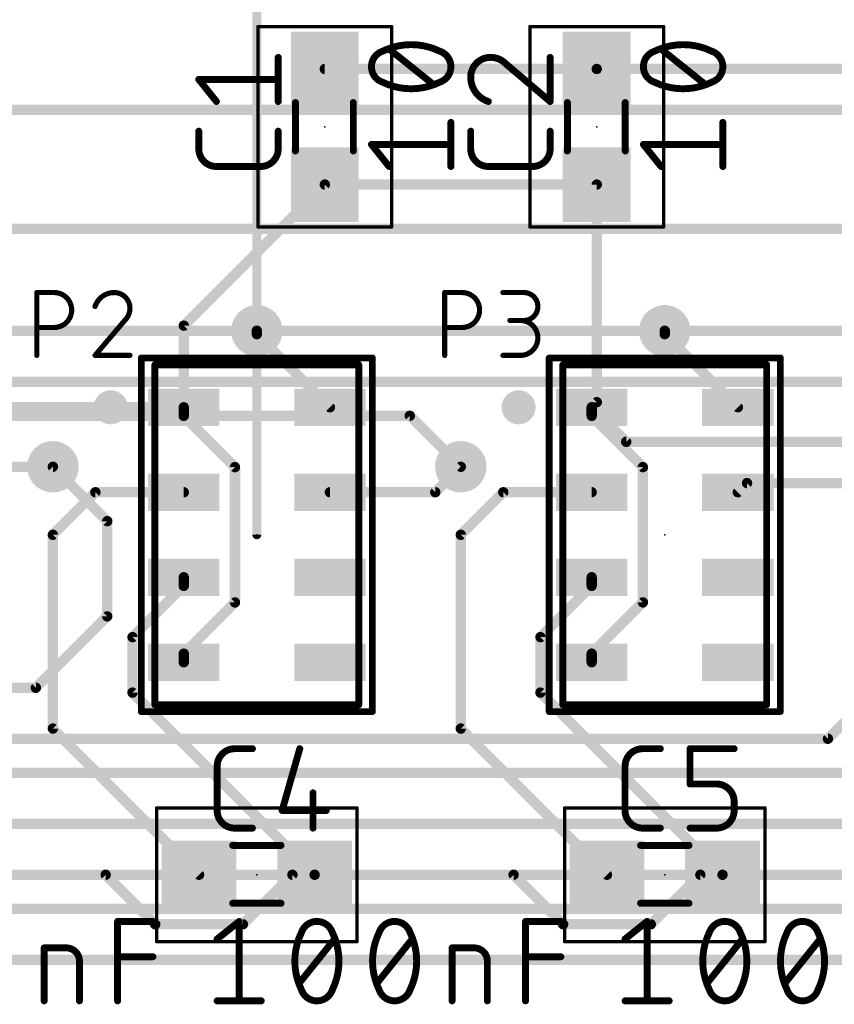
# Model space of a CAD drawing. Extents: x -6 to 135, y -6 to 36.
# Tile 7 of 23: x 34 to 45, y 9 to 24. Entities that reach past the tile are written whole.
import ezdxf

# ---------------------------------------------------------------- set-up
doc = ezdxf.new("R2010")
doc.units = 0
for name, color, linetype in [('1', 12, 'CONTINUOUS'), ('16', 132, 'CONTINUOUS'), ('18', 110, 'CONTINUOUS'), ('21', 253, 'CONTINUOUS'), ('23', 53, 'CONTINUOUS'), ('25', 253, 'CONTINUOUS'), ('27', 253, 'CONTINUOUS'), ('39', 12, 'CONTINUOUS'), ('47', 253, 'CONTINUOUS'), ('51', 253, 'CONTINUOUS')]:
    doc.layers.add(name, color=color, linetype=linetype)

# ---------------------------------------------------------------- blocks, each defined once
blk = doc.blocks.new('RECT')
blk.add_solid([(-0.5, -0.5), (0.5, -0.5), (-0.5, 0.5), (0.5, 0.5)])
blk = doc.blocks.new('ROUNDV')
at = {"const_width": 0.5}
blk.add_lwpolyline([(0, -0.25, 1), (0, 0.25, 1), (0, -0.25)], format="xyb", dxfattribs=at)

msp = doc.modelspace()

# ---------------------------------------------------------------- linework, layer by layer
at = {"layer": '1', "const_width": 0.1524}
for points in [[(38, 22.85), (42, 22.85)], [(62, 22.85), (42, 22.85)], [(38, 21.15), (35.925, 19.075)], [(38, 21.15), (42, 21.15)], [(42, 21.15), (42, 17.95)], [(35.925, 19.075), (35.925, 17.875)], [(37, 18.95), (37, 19)], [(38.075, 17.875), (37, 18.95)], [(43, 18.95), (43, 19)], [(44.075, 17.875), (43, 18.95)], [(42, 17.95), (41.925, 17.875)], [(35.925, 17.875), (33.1983, 17.875)], [(35.925, 17.875), (35.925, 17.7483)], [(35.925, 17.7483), (36.6786, 16.9947)], [(41.925, 17.875), (41.925, 17.7483)], [(41.925, 17.875), (42.433, 17.367)], [(41.925, 17.7483), (42.6786, 16.9947)], [(47.417, 17.367), (42.433, 17.367)], [(34, 17), (32.45, 17)], [(36.6786, 16.9947), (36.6786, 15.0053)], [(39.625, 16.625), (40, 17)], [(42.6786, 16.9947), (42.6786, 15.0053)], [(44.075, 16.625), (44.2102, 16.7602)], [(44.2102, 16.7602), (45.9021, 16.7602)], [(34, 16), (34.625, 16.625)], [(34.625, 16.625), (35.925, 16.625)], [(38.075, 16.625), (39.625, 16.625)], [(40, 16), (40.625, 16.625)], [(40.625, 16.625), (41.925, 16.625)], [(34, 13.15), (34, 16)], [(40, 13.15), (40, 16)], [(35.925, 15.2483), (35.925, 15.375)], [(41.925, 15.2483), (41.925, 15.375)], [(35.1714, 14.4947), (35.925, 15.2483)], [(41.1714, 14.4947), (41.925, 15.2483)], [(36.6786, 15.0053), (35.925, 14.2517)], [(42.6786, 15.0053), (41.925, 14.2517)], [(35.1714, 13.6786), (35.1714, 14.4947)], [(41.1714, 13.6786), (41.1714, 14.4947)], [(35.925, 14.2517), (35.925, 14.125)], [(41.925, 14.2517), (41.925, 14.125)], [(37.85, 11), (35.1714, 13.6786)], [(43.85, 11), (41.1714, 13.6786)], [(36.15, 11), (34, 13.15)], [(42.15, 11), (40, 13.15)], [(31.85, 11), (34.7767, 11)], [(34.7767, 11), (35.5053, 10.2714)], [(36.7947, 10.2714), (37.5233, 11)], [(37.5233, 11), (37.85, 11)], [(40.7767, 11), (37.85, 11)], [(41.5053, 10.2714), (40.7767, 11)], [(43.5233, 11), (42.7947, 10.2714)], [(43.85, 11), (43.5233, 11)], [(43.85, 11), (46.7767, 11)], [(35.5053, 10.2714), (36.7947, 10.2714)], [(42.7947, 10.2714), (41.5053, 10.2714)]]:
    msp.add_lwpolyline(points, dxfattribs=at)
at = {"layer": '1', "const_width": 0.0762}
for points in [[(38, 22.8881, 1), (38, 22.8119)], [(42, 22.8881, 1), (42, 22.8119)], [(42, 22.8119, 1), (42, 22.8881)], [(38, 21.1881, 1), (38, 21.1119)], [(38.0269, 21.1231, 1), (37.9731, 21.1769)], [(42.0381, 21.15, 1), (41.9619, 21.15)], [(42, 21.1119, 1), (42, 21.1881)], [(35.9631, 19.075, 1), (35.8869, 19.075)], [(35.8981, 19.1019, 1), (35.9519, 19.0481)], [(37.0381, 19, 1), (36.9619, 19)], [(36.9619, 18.95, 1), (37.0381, 18.95)], [(37.0269, 18.9769, 1), (36.9731, 18.9231)], [(43.0381, 19, 1), (42.9619, 19)], [(42.9619, 18.95, 1), (43.0381, 18.95)], [(43.0269, 18.9769, 1), (42.9731, 18.9231)], [(41.9619, 17.95, 1), (42.0381, 17.95)], [(42.0269, 17.9231, 1), (41.9731, 17.9769)], [(35.9631, 17.875, 1), (35.8869, 17.875)], [(35.8869, 17.875, 1), (35.9631, 17.875)], [(35.9519, 17.7752, 1), (35.8981, 17.7213)], [(35.925, 17.8369, 1), (35.925, 17.9131)], [(38.0481, 17.8481, 1), (38.1019, 17.9019)], [(41.9631, 17.875, 1), (41.8869, 17.875)], [(41.9519, 17.7752, 1), (41.8981, 17.7213)], [(41.9519, 17.9019, 1), (41.8981, 17.8481)], [(41.8981, 17.9019, 1), (41.9519, 17.8481)], [(44.0481, 17.8481, 1), (44.1019, 17.9019)], [(35.8869, 17.7483, 1), (35.9631, 17.7483)], [(41.8869, 17.7483, 1), (41.9631, 17.7483)], [(42.433, 17.4051, 1), (42.433, 17.3289)], [(42.4061, 17.3401, 1), (42.4599, 17.3939)], [(34, 16.9619, 1), (34, 17.0381)], [(36.7167, 16.9947, 1), (36.6405, 16.9947)], [(36.6517, 16.9677, 1), (36.7055, 17.0216)], [(40.0269, 16.9731, 1), (39.9731, 17.0269)], [(42.7167, 16.9947, 1), (42.6405, 16.9947)], [(42.6517, 16.9677, 1), (42.7055, 17.0216)], [(44.2102, 16.7983, 1), (44.2102, 16.7221)], [(44.2371, 16.7333, 1), (44.1833, 16.7871)], [(34.625, 16.6631, 1), (34.625, 16.5869)], [(34.6519, 16.5981, 1), (34.5981, 16.6519)], [(35.925, 16.5869, 1), (35.925, 16.6631)], [(38.075, 16.6631, 1), (38.075, 16.5869)], [(39.5981, 16.6519, 1), (39.6519, 16.5981)], [(39.625, 16.5869, 1), (39.625, 16.6631)], [(40.625, 16.6631, 1), (40.625, 16.5869)], [(40.6519, 16.5981, 1), (40.5981, 16.6519)], [(41.925, 16.5869, 1), (41.925, 16.6631)], [(44.0481, 16.6519, 1), (44.1019, 16.5981)], [(34.0381, 16, 1), (33.9619, 16)], [(40.0381, 16, 1), (39.9619, 16)], [(33.9731, 16.0269, 1), (34.0269, 15.9731)], [(39.9731, 16.0269, 1), (40.0269, 15.9731)], [(35.9631, 15.375, 1), (35.8869, 15.375)], [(41.9631, 15.375, 1), (41.8869, 15.375)], [(35.8869, 15.2483, 1), (35.9631, 15.2483)], [(35.9519, 15.2213, 1), (35.8981, 15.2752)], [(41.8869, 15.2483, 1), (41.9631, 15.2483)], [(41.9519, 15.2213, 1), (41.8981, 15.2752)], [(36.7055, 14.9784, 1), (36.6517, 15.0323)], [(42.7055, 14.9784, 1), (42.6517, 15.0323)], [(36.6405, 15.0053, 1), (36.7167, 15.0053)], [(42.6405, 15.0053, 1), (42.7167, 15.0053)], [(35.2095, 14.4947, 1), (35.1333, 14.4947)], [(35.1445, 14.5216, 1), (35.1983, 14.4677)], [(41.2095, 14.4947, 1), (41.1333, 14.4947)], [(41.1445, 14.5216, 1), (41.1983, 14.4677)], [(35.9631, 14.2517, 1), (35.8869, 14.2517)], [(35.8981, 14.2787, 1), (35.9519, 14.2248)], [(41.9631, 14.2517, 1), (41.8869, 14.2517)], [(41.8981, 14.2787, 1), (41.9519, 14.2248)], [(35.8869, 14.125, 1), (35.9631, 14.125)], [(41.8869, 14.125, 1), (41.9631, 14.125)], [(35.1333, 13.6786, 1), (35.2095, 13.6786)], [(35.1983, 13.7055, 1), (35.1445, 13.6517)], [(41.1333, 13.6786, 1), (41.2095, 13.6786)], [(41.1983, 13.7055, 1), (41.1445, 13.6517)], [(33.9619, 13.15, 1), (34.0381, 13.15)], [(34.0269, 13.1769, 1), (33.9731, 13.1231)], [(39.9619, 13.15, 1), (40.0381, 13.15)], [(40.0269, 13.1769, 1), (39.9731, 13.1231)], [(34.8037, 11.0269, 1), (34.7498, 10.9731)], [(34.7767, 10.9619, 1), (34.7767, 11.0381)], [(36.1231, 10.9731, 1), (36.1769, 11.0269)], [(37.5233, 11.0381, 1), (37.5233, 10.9619)], [(37.5502, 10.9731, 1), (37.4963, 11.0269)], [(37.85, 11.0381, 1), (37.85, 10.9619)], [(37.8231, 10.9731, 1), (37.8769, 11.0269)], [(37.85, 10.9619, 1), (37.85, 11.0381)], [(40.8037, 11.0269, 1), (40.7498, 10.9731)], [(40.7767, 10.9619, 1), (40.7767, 11.0381)], [(42.1231, 10.9731, 1), (42.1769, 11.0269)], [(43.5233, 11.0381, 1), (43.5233, 10.9619)], [(43.5502, 10.9731, 1), (43.4963, 11.0269)], [(43.85, 11.0381, 1), (43.85, 10.9619)], [(43.8231, 10.9731, 1), (43.8769, 11.0269)], [(43.85, 10.9619, 1), (43.85, 11.0381)], [(35.5053, 10.3095, 1), (35.5053, 10.2333)], [(35.4784, 10.2445, 1), (35.5323, 10.2983)], [(36.7677, 10.2983, 1), (36.8216, 10.2445)], [(36.7947, 10.2333, 1), (36.7947, 10.3095)], [(41.5053, 10.3095, 1), (41.5053, 10.2333)], [(41.4784, 10.2445, 1), (41.5323, 10.2983)], [(42.7677, 10.2983, 1), (42.8216, 10.2445)], [(42.7947, 10.2333, 1), (42.7947, 10.3095)]]:
    msp.add_lwpolyline(points, format="xyb", dxfattribs=at)
at = {"layer": '16', "const_width": 0.1524}
for points in [[(121, 22.25), (15.5, 22.25)], [(121.6702, 20.5), (18.9746, 20.5)], [(31, 19), (37, 19)], [(37, 19), (43, 19)], [(43, 19), (49, 19)], [(27.702, 18.25), (116.5, 18.25)], [(29.5, 17.75), (39.25, 17.75)], [(39.25, 17.75), (40, 17)], [(34, 17), (34.8, 16.2)], [(34.8, 16.2), (34.8, 14.8)], [(34.8, 14.8), (33.75, 13.75)], [(46.4, 14), (45.4, 13)], [(33.75, 13.75), (27.25, 13.75)], [(45.4, 13), (22.75, 13)], [(23.25, 12.5), (51.7, 12.5)], [(58.15, 11.75), (27.25, 11.75)], [(63, 11), (23.25, 11)], [(68.5, 10.5), (19, 10.5)], [(70.55, 9.75), (22.25, 9.75)]]:
    msp.add_lwpolyline(points, dxfattribs=at)
at = {"layer": '16', "const_width": 0.0762}
for points in [[(37, 19.0381, 1), (37, 18.9619)], [(37, 18.9619, 1), (37, 19.0381)], [(43, 19.0381, 1), (43, 18.9619)], [(43, 18.9619, 1), (43, 19.0381)], [(39.2769, 17.7769, 1), (39.2231, 17.7231)], [(39.25, 17.7119, 1), (39.25, 17.7881)], [(34.0269, 17.0269, 1), (33.9731, 16.9731)], [(39.9731, 16.9731, 1), (40.0269, 17.0269)], [(34.8381, 16.2, 1), (34.7619, 16.2)], [(34.7731, 16.1731, 1), (34.8269, 16.2269)], [(34.7619, 14.8, 1), (34.8381, 14.8)], [(34.8269, 14.7731, 1), (34.7731, 14.8269)], [(33.7231, 13.7769, 1), (33.7769, 13.7231)], [(33.75, 13.7119, 1), (33.75, 13.7881)], [(45.3731, 13.0269, 1), (45.4269, 12.9731)], [(45.4, 12.9619, 1), (45.4, 13.0381)]]:
    msp.add_lwpolyline(points, format="xyb", dxfattribs=at)
at = {"layer": '21', "const_width": 0.25}
for points in [[(34.85, 17.75, 1), (34.85, 18, 1), (34.85, 17.75)], [(40.85, 17.75, 1), (40.85, 18, 1), (40.85, 17.75)]]:
    msp.add_lwpolyline(points, format="xyb", dxfattribs=at)
at = {"layer": '23'}
for p in [(38, 22), (42, 22), (37, 16), (43, 16), (37, 11), (43, 11)]:
    msp.add_point(p, dxfattribs=at)
at = {"layer": '25'}
for points, const_width in [([(37.3142, 22.3716), (37.3142, 23.0207)], 0.1016), ([(41.3142, 22.3716), (41.3142, 23.0207)], 0.1016), ([(40.6651, 22.9234), (41.3142, 22.3716)], 0.1016), ([(36.4054, 22.3716), (36.1458, 22.6962)], 0.1016), ([(36.1458, 22.6962), (37.3142, 22.6962)], 0.1016), ([(36.1458, 21.6754), (36.1458, 21.9351)], 0.1016), ([(37.3142, 21.9351), (37.3142, 21.6754)], 0.1016), ([(40.1458, 21.6754), (40.1458, 21.9351)], 0.1016), ([(41.3142, 21.9351), (41.3142, 21.6754)], 0.1016), ([(37.0546, 21.4158), (36.4054, 21.4158)], 0.1016), ([(41.0546, 21.4158), (40.4054, 21.4158)], 0.1016), ([(33.7631, 18.6381), (33.7631, 19.5619)], 0.0762), ([(33.7631, 19.5619), (34.0197, 19.5619)], 0.0762), ([(39.7631, 18.6381), (39.7631, 19.5619)], 0.0762), ([(39.7631, 19.5619), (40.0197, 19.5619)], 0.0762), ([(40.6201, 19.5619), (40.928, 19.5619)], 0.0762), ([(35.0563, 19.1513), (34.6201, 18.6381)], 0.0762), ([(40.928, 19.1513), (40.7227, 19.1513)], 0.0762), ([(34.0197, 19.0487), (33.7631, 19.0487)], 0.0762), ([(40.0197, 19.0487), (39.7631, 19.0487)], 0.0762), ([(34.6201, 18.6381), (35.1333, 18.6381)], 0.0762), ([(40.6201, 18.6381), (40.8767, 18.6381)], 0.0762), ([(36.6754, 12.8542), (36.9351, 12.8542)], 0.1016), ([(37.6313, 12.8542), (37.3716, 11.9454)], 0.1016), ([(42.6754, 12.8542), (42.9351, 12.8542)], 0.1016), ([(43.3716, 12.3349), (43.3716, 12.8542)], 0.1016), ([(43.3716, 12.8542), (44.0207, 12.8542)], 0.1016), ([(36.4158, 11.9454), (36.4158, 12.5946)], 0.1016), ([(42.4158, 11.9454), (42.4158, 12.5946)], 0.1016), ([(43.7611, 12.3349), (43.3716, 12.3349)], 0.1016), ([(37.826, 12.2051), (37.826, 11.6858)], 0.1016), ([(44.0207, 11.9454), (44.0207, 12.0753)], 0.1016), ([(37.3716, 11.9454), (38.0207, 11.9454)], 0.1016), ([(36.9351, 11.6858), (36.6754, 11.6858)], 0.1016), ([(42.9351, 11.6858), (42.6754, 11.6858)], 0.1016), ([(43.3716, 11.6858), (43.7611, 11.6858)], 0.1016)]:
    msp.add_lwpolyline(points, dxfattribs=dict(at, const_width=const_width))
for points, const_width in [([(37.3396, 23.0207, 1), (37.2888, 23.0207)], 0.0508), ([(40.4379, 23.0207, 0.4142), (40.1458, 22.7286)], 0.1016), ([(40.6651, 22.9234, 0.2053), (40.4379, 23.0207)], 0.1016), ([(40.4379, 23.0461, 1), (40.4379, 22.9953)], 0.0508), ([(40.4379, 22.9953, 1), (40.4379, 23.0461)], 0.0508), ([(41.3396, 23.0207, 1), (41.2888, 23.0207)], 0.0508), ([(40.6815, 22.9427, 1), (40.6486, 22.904)], 0.0508), ([(40.6467, 22.9058, 1), (40.6835, 22.9409)], 0.0508), ([(36.1458, 22.7216, 1), (36.1458, 22.6708)], 0.0508), ([(36.1656, 22.712, 1), (36.126, 22.6803)], 0.0508), ([(37.3142, 22.6708, 1), (37.3142, 22.7216)], 0.0508), ([(40.1458, 22.7286, 0.3252), (40.4054, 22.3716)], 0.1016), ([(40.1712, 22.7286, 1), (40.1204, 22.7286)], 0.0508), ([(40.1204, 22.7286, 1), (40.1712, 22.7286)], 0.0508), ([(36.3856, 22.3558, 1), (36.4253, 22.3875)], 0.0508), ([(37.2888, 22.3716, 1), (37.3396, 22.3716)], 0.0508), ([(40.3976, 22.3475, 1), (40.4133, 22.3958)], 0.0508), ([(41.2888, 22.3716, 1), (41.3396, 22.3716)], 0.0508), ([(41.2977, 22.3523, 1), (41.3307, 22.391)], 0.0508), ([(36.1712, 21.9351, 1), (36.1204, 21.9351)], 0.0508), ([(37.3396, 21.9351, 1), (37.2888, 21.9351)], 0.0508), ([(40.1712, 21.9351, 1), (40.1204, 21.9351)], 0.0508), ([(41.3396, 21.9351, 1), (41.2888, 21.9351)], 0.0508), ([(36.1458, 21.6754, 0.4142), (36.4054, 21.4158)], 0.1016), ([(36.1712, 21.6754, 1), (36.1204, 21.6754)], 0.0508), ([(37.0546, 21.4158, 0.4142), (37.3142, 21.6754)], 0.1016), ([(37.3396, 21.6754, 1), (37.2888, 21.6754)], 0.0508), ([(40.1458, 21.6754, 0.4142), (40.4054, 21.4158)], 0.1016), ([(40.1712, 21.6754, 1), (40.1204, 21.6754)], 0.0508), ([(41.0546, 21.4158, 0.4142), (41.3142, 21.6754)], 0.1016), ([(41.3396, 21.6754, 1), (41.2888, 21.6754)], 0.0508), ([(36.1204, 21.6754, 1), (36.1712, 21.6754)], 0.0508), ([(37.2888, 21.6754, 1), (37.3396, 21.6754)], 0.0508), ([(40.1204, 21.6754, 1), (40.1712, 21.6754)], 0.0508), ([(41.2888, 21.6754, 1), (41.3396, 21.6754)], 0.0508), ([(36.4054, 21.4412, 1), (36.4054, 21.3904)], 0.0508), ([(36.4054, 21.3904, 1), (36.4054, 21.4412)], 0.0508), ([(37.0546, 21.4412, 1), (37.0546, 21.3904)], 0.0508), ([(37.0546, 21.3904, 1), (37.0546, 21.4412)], 0.0508), ([(40.4054, 21.4412, 1), (40.4054, 21.3904)], 0.0508), ([(40.4054, 21.3904, 1), (40.4054, 21.4412)], 0.0508), ([(41.0546, 21.4412, 1), (41.0546, 21.3904)], 0.0508), ([(41.0546, 21.3904, 1), (41.0546, 21.4412)], 0.0508), ([(33.7631, 19.581, 1), (33.7631, 19.5429)], 0.0381), ([(33.7822, 19.5619, 1), (33.7441, 19.5619)], 0.0381), ([(34.0197, 19.0487, 1), (34.0197, 19.5619)], 0.0762), ([(34.0197, 19.581, 1), (34.0197, 19.5429)], 0.0381), ([(34.0197, 19.5429, 1), (34.0197, 19.581)], 0.0381), ([(34.9024, 19.5619, 0.3252), (34.6201, 19.3566)], 0.0762), ([(35.1333, 19.3309, 0.4142), (34.9024, 19.5619)], 0.0762), ([(34.9024, 19.5809, 1), (34.9024, 19.5428)], 0.0381), ([(34.9024, 19.5429, 1), (34.9024, 19.5809)], 0.0381), ([(39.7631, 19.581, 1), (39.7631, 19.5429)], 0.0381), ([(39.7822, 19.5619, 1), (39.7441, 19.5619)], 0.0381), ([(40.0197, 19.0487, 1), (40.0197, 19.5619)], 0.0762), ([(40.0197, 19.581, 1), (40.0197, 19.5429)], 0.0381), ([(40.0197, 19.5429, 1), (40.0197, 19.581)], 0.0381), ([(40.6201, 19.581, 1), (40.6201, 19.5429)], 0.0381), ([(40.928, 19.1513, 1), (40.928, 19.5619)], 0.0762), ([(40.928, 19.581, 1), (40.928, 19.5429)], 0.0381), ([(40.928, 19.5429, 1), (40.928, 19.581)], 0.0381), ([(34.602, 19.3625, 1), (34.6382, 19.3507)], 0.0381), ([(35.0563, 19.1513, 0.2053), (35.1333, 19.3309)], 0.0762), ([(35.1524, 19.3309, 1), (35.1143, 19.3309)], 0.0381), ([(35.1143, 19.3309, 1), (35.1524, 19.3309)], 0.0381), ([(35.0432, 19.1651, 1), (35.0695, 19.1375)], 0.0381), ([(35.0708, 19.139, 1), (35.0418, 19.1637)], 0.0381), ([(40.7227, 19.1704, 1), (40.7227, 19.1323)], 0.0381), ([(40.8767, 19.1704, 1), (40.8767, 19.1323)], 0.0381), ([(40.8767, 18.6381, 1), (40.8767, 19.1513)], 0.0762), ([(40.928, 19.1704, 1), (40.928, 19.1323)], 0.0381), ([(40.928, 19.1323, 1), (40.928, 19.1704)], 0.0381), ([(33.7631, 19.0677, 1), (33.7631, 19.0296)], 0.0381), ([(34.0197, 19.0677, 1), (34.0197, 19.0296)], 0.0381), ([(34.0197, 19.0296, 1), (34.0197, 19.0677)], 0.0381), ([(39.7631, 19.0677, 1), (39.7631, 19.0296)], 0.0381), ([(40.0197, 19.0677, 1), (40.0197, 19.0296)], 0.0381), ([(40.0197, 19.0296, 1), (40.0197, 19.0677)], 0.0381), ([(33.7441, 18.6381, 1), (33.7822, 18.6381)], 0.0381), ([(34.6201, 18.6572, 1), (34.6201, 18.6191)], 0.0381), ([(34.6056, 18.6504, 1), (34.6346, 18.6258)], 0.0381), ([(35.1333, 18.6191, 1), (35.1333, 18.6572)], 0.0381), ([(39.7441, 18.6381, 1), (39.7822, 18.6381)], 0.0381), ([(40.6201, 18.6572, 1), (40.6201, 18.6191)], 0.0381), ([(40.8767, 18.6572, 1), (40.8767, 18.6191)], 0.0381), ([(40.8767, 18.6191, 1), (40.8767, 18.6572)], 0.0381), ([(36.6754, 12.8542, 0.4142), (36.4158, 12.5946)], 0.1016), ([(36.6754, 12.8796, 1), (36.6754, 12.8288)], 0.0508), ([(36.6754, 12.8288, 1), (36.6754, 12.8796)], 0.0508), ([(36.9351, 12.8288, 1), (36.9351, 12.8796)], 0.0508), ([(37.6557, 12.8472, 1), (37.6068, 12.8612)], 0.0508), ([(42.6754, 12.8542, 0.4142), (42.4158, 12.5946)], 0.1016), ([(42.6754, 12.8796, 1), (42.6754, 12.8288)], 0.0508), ([(42.6754, 12.8288, 1), (42.6754, 12.8796)], 0.0508), ([(42.9351, 12.8288, 1), (42.9351, 12.8796)], 0.0508), ([(43.397, 12.8542, 1), (43.3462, 12.8542)], 0.0508), ([(43.3716, 12.8796, 1), (43.3716, 12.8288)], 0.0508), ([(44.0207, 12.8288, 1), (44.0207, 12.8796)], 0.0508), ([(36.4412, 12.5946, 1), (36.3904, 12.5946)], 0.0508), ([(36.3904, 12.5946, 1), (36.4412, 12.5946)], 0.0508), ([(42.4412, 12.5946, 1), (42.3904, 12.5946)], 0.0508), ([(42.3904, 12.5946, 1), (42.4412, 12.5946)], 0.0508), ([(43.3716, 12.3603, 1), (43.3716, 12.3095)], 0.0508), ([(43.3462, 12.3349, 1), (43.397, 12.3349)], 0.0508), ([(44.0207, 12.0753, 0.4142), (43.7611, 12.3349)], 0.1016), ([(43.7611, 12.3603, 1), (43.7611, 12.3095)], 0.0508), ([(43.7611, 12.3095, 1), (43.7611, 12.3603)], 0.0508), ([(37.8514, 12.2051, 1), (37.8006, 12.2051)], 0.0508), ([(44.0461, 12.0753, 1), (43.9953, 12.0753)], 0.0508), ([(43.9953, 12.0753, 1), (44.0461, 12.0753)], 0.0508), ([(36.4158, 11.9454, 0.4142), (36.6754, 11.6858)], 0.1016), ([(36.4412, 11.9454, 1), (36.3904, 11.9454)], 0.0508), ([(36.3904, 11.9454, 1), (36.4412, 11.9454)], 0.0508), ([(37.3716, 11.9708, 1), (37.3716, 11.92)], 0.0508), ([(37.3472, 11.9524, 1), (37.396, 11.9385)], 0.0508), ([(38.0207, 11.92, 1), (38.0207, 11.9708)], 0.0508), ([(42.4158, 11.9454, 0.4142), (42.6754, 11.6858)], 0.1016), ([(42.4412, 11.9454, 1), (42.3904, 11.9454)], 0.0508), ([(42.3904, 11.9454, 1), (42.4412, 11.9454)], 0.0508), ([(43.7611, 11.6858, 0.4142), (44.0207, 11.9454)], 0.1016), ([(44.0461, 11.9454, 1), (43.9953, 11.9454)], 0.0508), ([(43.9953, 11.9454, 1), (44.0461, 11.9454)], 0.0508), ([(36.6754, 11.7112, 1), (36.6754, 11.6604)], 0.0508), ([(36.6754, 11.6604, 1), (36.6754, 11.7112)], 0.0508), ([(36.9351, 11.6604, 1), (36.9351, 11.7112)], 0.0508), ([(42.6754, 11.7112, 1), (42.6754, 11.6604)], 0.0508), ([(42.6754, 11.6604, 1), (42.6754, 11.7112)], 0.0508), ([(42.9351, 11.6604, 1), (42.9351, 11.7112)], 0.0508), ([(43.3716, 11.7112, 1), (43.3716, 11.6604)], 0.0508), ([(43.7611, 11.7112, 1), (43.7611, 11.6604)], 0.0508), ([(43.7611, 11.6604, 1), (43.7611, 11.7112)], 0.0508), ([(37.8006, 11.6858, 1), (37.8514, 11.6858)], 0.0508)]:
    msp.add_lwpolyline(points, format="xyb", dxfattribs=dict(at, const_width=const_width))
at = {"layer": '27'}
for points, const_width in [([(39.27, 23.2079, 0.1139), (38.8481, 23.1105)], 0.1016), ([(38.9613, 23.1628, 1), (38.9296, 23.1232)], 0.0508), ([(39.6919, 23.1105, 0.1139), (39.27, 23.2079)], 0.1016), ([(39.27, 23.2333, 1), (39.27, 23.1825)], 0.0508), ([(39.27, 23.1825, 1), (39.27, 23.2333)], 0.0508), ([(43.27, 23.2079, 0.1139), (42.8481, 23.1105)], 0.1016), ([(42.9613, 23.1628, 1), (42.9296, 23.1232)], 0.0508), ([(43.6919, 23.1105, 0.1139), (43.27, 23.2079)], 0.1016), ([(43.27, 23.2333, 1), (43.27, 23.1825)], 0.0508), ([(43.27, 23.1825, 1), (43.27, 23.2333)], 0.0508), ([(38.8481, 23.1105, 0.3205), (38.6858, 22.8834)], 0.1016), ([(38.8369, 23.1334, 1), (38.8592, 23.0877)], 0.0508), ([(38.8563, 23.0865, 1), (38.8398, 23.1346)], 0.0508), ([(39.7002, 23.1346, 1), (39.6837, 23.0865)], 0.0508), ([(39.8542, 22.8834, 0.3205), (39.6919, 23.1105)], 0.1016), ([(39.6808, 23.0877, 1), (39.7031, 23.1334)], 0.0508), ([(42.8481, 23.1105, 0.3205), (42.6858, 22.8834)], 0.1016), ([(42.8369, 23.1334, 1), (42.8592, 23.0877)], 0.0508), ([(42.8563, 23.0865, 1), (42.8398, 23.1346)], 0.0508), ([(43.7002, 23.1346, 1), (43.6837, 23.0865)], 0.0508), ([(43.8542, 22.8834, 0.3205), (43.6919, 23.1105)], 0.1016), ([(43.6808, 23.0877, 1), (43.7031, 23.1334)], 0.0508), ([(38.6858, 22.8834, 0.3205), (38.8481, 22.6562)], 0.1016), ([(38.7112, 22.8833, 1), (38.6604, 22.8834)], 0.0508), ([(38.6604, 22.8833, 1), (38.7112, 22.8834)], 0.0508), ([(39.6919, 22.6562, 0.3205), (39.8542, 22.8834)], 0.1016), ([(39.8796, 22.8833, 1), (39.8288, 22.8834)], 0.0508), ([(39.8288, 22.8833, 1), (39.8796, 22.8834)], 0.0508), ([(42.6858, 22.8834, 0.3205), (42.8481, 22.6562)], 0.1016), ([(42.7112, 22.8833, 1), (42.6604, 22.8834)], 0.0508), ([(42.6604, 22.8833, 1), (42.7112, 22.8834)], 0.0508), ([(43.6919, 22.6562, 0.3205), (43.8542, 22.8834)], 0.1016), ([(43.8796, 22.8833, 1), (43.8288, 22.8834)], 0.0508), ([(43.8288, 22.8833, 1), (43.8796, 22.8834)], 0.0508), ([(38.8592, 22.679, 1), (38.8369, 22.6333)], 0.0508), ([(38.8481, 22.6562, 0.1139), (39.27, 22.5588)], 0.1016), ([(38.8398, 22.6321, 1), (38.8563, 22.6802)], 0.0508), ([(39.27, 22.5588, 0.1139), (39.6919, 22.6562)], 0.1016), ([(39.27, 22.5842, 1), (39.27, 22.5334)], 0.0508), ([(39.27, 22.5334, 1), (39.27, 22.5842)], 0.0508), ([(39.5787, 22.6039, 1), (39.6104, 22.6435)], 0.0508), ([(39.6837, 22.6802, 1), (39.7002, 22.6321)], 0.0508), ([(39.7031, 22.6333, 1), (39.6808, 22.679)], 0.0508), ([(42.8592, 22.679, 1), (42.8369, 22.6333)], 0.0508), ([(42.8481, 22.6562, 0.1139), (43.27, 22.5588)], 0.1016), ([(42.8398, 22.6321, 1), (42.8563, 22.6802)], 0.0508), ([(43.27, 22.5588, 0.1139), (43.6919, 22.6562)], 0.1016), ([(43.27, 22.5842, 1), (43.27, 22.5334)], 0.0508), ([(43.27, 22.5334, 1), (43.27, 22.5842)], 0.0508), ([(43.5787, 22.6039, 1), (43.6104, 22.6435)], 0.0508), ([(43.6837, 22.6802, 1), (43.7002, 22.6321)], 0.0508), ([(43.7031, 22.6333, 1), (43.6808, 22.679)], 0.0508), ([(39.8796, 22.0649, 1), (39.8288, 22.0649)], 0.0508), ([(43.8796, 22.0649, 1), (43.8288, 22.0649)], 0.0508), ([(38.6858, 21.7658, 1), (38.6858, 21.715)], 0.0508), ([(38.7056, 21.7562, 1), (38.666, 21.7245)], 0.0508), ([(39.8542, 21.715, 1), (39.8542, 21.7658)], 0.0508), ([(42.6858, 21.7658, 1), (42.6858, 21.715)], 0.0508), ([(42.7056, 21.7562, 1), (42.666, 21.7245)], 0.0508), ([(43.8542, 21.715, 1), (43.8542, 21.7658)], 0.0508), ([(38.9256, 21.3999, 1), (38.9653, 21.4317)], 0.0508), ([(39.8288, 21.4158, 1), (39.8796, 21.4158)], 0.0508), ([(42.9256, 21.3999, 1), (42.9653, 21.4317)], 0.0508), ([(43.8288, 21.4158, 1), (43.8796, 21.4158)], 0.0508), ([(34.9774, 10.3142, 1), (34.9266, 10.3142)], 0.0508), ([(34.952, 10.3396, 1), (34.952, 10.2888)], 0.0508), ([(35.4712, 10.2888, 1), (35.4712, 10.3396)], 0.0508), ([(36.7658, 10.3142, 1), (36.715, 10.3142)], 0.0508), ([(36.7562, 10.2944, 1), (36.7245, 10.334)], 0.0508), ([(37.8834, 10.3142, 0.3205), (37.6562, 10.1519)], 0.1016), ([(37.8833, 10.3396, 1), (37.8834, 10.2888)], 0.0508), ([(38.1105, 10.1519, 0.3205), (37.8834, 10.3142)], 0.1016), ([(37.8833, 10.2888, 1), (37.8834, 10.3396)], 0.0508), ([(39.0263, 10.3142, 0.3205), (38.7992, 10.1519)], 0.1016), ([(39.2535, 10.1519, 0.3205), (39.0263, 10.3142)], 0.1016), ([(39.0263, 10.3396, 1), (39.0263, 10.2888)], 0.0508), ([(39.0263, 10.2888, 1), (39.0263, 10.3396)], 0.0508), ([(40.9774, 10.3142, 1), (40.9266, 10.3142)], 0.0508), ([(40.952, 10.3396, 1), (40.952, 10.2888)], 0.0508), ([(41.4712, 10.2888, 1), (41.4712, 10.3396)], 0.0508), ([(42.7658, 10.3142, 1), (42.715, 10.3142)], 0.0508), ([(42.7562, 10.2944, 1), (42.7245, 10.334)], 0.0508), ([(43.8834, 10.3142, 0.3205), (43.6562, 10.1519)], 0.1016), ([(43.8833, 10.3396, 1), (43.8834, 10.2888)], 0.0508), ([(44.1105, 10.1519, 0.3205), (43.8834, 10.3142)], 0.1016), ([(43.8833, 10.2888, 1), (43.8834, 10.3396)], 0.0508), ([(45.0263, 10.3142, 0.3205), (44.7992, 10.1519)], 0.1016), ([(45.2535, 10.1519, 0.3205), (45.0263, 10.3142)], 0.1016), ([(45.0263, 10.3396, 1), (45.0263, 10.2888)], 0.0508), ([(45.0263, 10.2888, 1), (45.0263, 10.3396)], 0.0508), ([(37.6562, 10.1519, 0.1139), (37.5588, 9.73)], 0.1016), ([(37.6321, 10.1602, 1), (37.6802, 10.1437)], 0.0508), ([(37.679, 10.1408, 1), (37.6333, 10.1631)], 0.0508), ([(38.1334, 10.1631, 1), (38.0877, 10.1408)], 0.0508), ([(38.2079, 9.73, 0.1139), (38.1105, 10.1519)], 0.1016), ([(38.0865, 10.1437, 1), (38.1346, 10.1602)], 0.0508), ([(38.7992, 10.1519, 0.1139), (38.7018, 9.73)], 0.1016), ([(38.7751, 10.1602, 1), (38.8232, 10.1437)], 0.0508), ([(38.822, 10.1408, 1), (38.7763, 10.1631)], 0.0508), ([(39.2764, 10.1631, 1), (39.2307, 10.1408)], 0.0508), ([(39.3509, 9.73, 0.1139), (39.2535, 10.1519)], 0.1016), ([(39.2295, 10.1437, 1), (39.2776, 10.1602)], 0.0508), ([(43.6562, 10.1519, 0.1139), (43.5588, 9.73)], 0.1016), ([(43.6321, 10.1602, 1), (43.6802, 10.1437)], 0.0508), ([(43.679, 10.1408, 1), (43.6333, 10.1631)], 0.0508), ([(44.1334, 10.1631, 1), (44.0877, 10.1408)], 0.0508), ([(44.2079, 9.73, 0.1139), (44.1105, 10.1519)], 0.1016), ([(44.0865, 10.1437, 1), (44.1346, 10.1602)], 0.0508), ([(44.7992, 10.1519, 0.1139), (44.7018, 9.73)], 0.1016), ([(44.7751, 10.1602, 1), (44.8232, 10.1437)], 0.0508), ([(44.822, 10.1408, 1), (44.7763, 10.1631)], 0.0508), ([(45.2764, 10.1631, 1), (45.2307, 10.1408)], 0.0508), ([(45.3509, 9.73, 0.1139), (45.2535, 10.1519)], 0.1016), ([(45.2295, 10.1437, 1), (45.2776, 10.1602)], 0.0508), ([(36.3999, 10.0744, 1), (36.4317, 10.0347)], 0.0508), ([(38.1628, 10.0387, 1), (38.1232, 10.0704)], 0.0508), ([(39.3058, 10.0387, 1), (39.2662, 10.0704)], 0.0508), ([(42.3999, 10.0744, 1), (42.4317, 10.0347)], 0.0508), ([(44.1628, 10.0387, 1), (44.1232, 10.0704)], 0.0508), ([(45.3058, 10.0387, 1), (45.2662, 10.0704)], 0.0508), ([(33.897, 9.9247, 1), (33.8462, 9.9247)], 0.0508), ([(33.8716, 9.9501, 1), (33.8716, 9.8993)], 0.0508), ([(34.3909, 9.73, 0.4142), (34.1962, 9.9247)], 0.1016), ([(34.1962, 9.9501, 1), (34.1962, 9.8993)], 0.0508), ([(34.1962, 9.8993, 1), (34.1962, 9.9501)], 0.0508), ([(39.897, 9.9247, 1), (39.8462, 9.9247)], 0.0508), ([(39.8716, 9.9501, 1), (39.8716, 9.8993)], 0.0508), ([(40.3909, 9.73, 0.4142), (40.1962, 9.9247)], 0.1016), ([(40.1962, 9.9501, 1), (40.1962, 9.8993)], 0.0508), ([(40.1962, 9.8993, 1), (40.1962, 9.9501)], 0.0508), ([(34.4163, 9.73, 1), (34.3655, 9.73)], 0.0508), ([(34.3655, 9.73, 1), (34.4163, 9.73)], 0.0508), ([(34.952, 9.8203, 1), (34.952, 9.7695)], 0.0508), ([(35.4712, 9.7695, 1), (35.4712, 9.8203)], 0.0508), ([(37.5588, 9.73, 0.1139), (37.6562, 9.3081)], 0.1016), ([(37.5842, 9.73, 1), (37.5334, 9.73)], 0.0508), ([(37.5334, 9.73, 1), (37.5842, 9.73)], 0.0508), ([(38.1105, 9.3081, 0.1139), (38.2079, 9.73)], 0.1016), ([(38.2333, 9.73, 1), (38.1825, 9.73)], 0.0508), ([(38.1825, 9.73, 1), (38.2333, 9.73)], 0.0508), ([(38.7018, 9.73, 0.1139), (38.7992, 9.3081)], 0.1016), ([(38.7272, 9.73, 1), (38.6764, 9.73)], 0.0508), ([(38.6764, 9.73, 1), (38.7272, 9.73)], 0.0508), ([(39.2535, 9.3081, 0.1139), (39.3509, 9.73)], 0.1016), ([(39.3763, 9.73, 1), (39.3255, 9.73)], 0.0508), ([(39.3255, 9.73, 1), (39.3763, 9.73)], 0.0508), ([(40.4163, 9.73, 1), (40.3655, 9.73)], 0.0508), ([(40.3655, 9.73, 1), (40.4163, 9.73)], 0.0508), ([(40.952, 9.8203, 1), (40.952, 9.7695)], 0.0508), ([(41.4712, 9.7695, 1), (41.4712, 9.8203)], 0.0508), ([(43.5588, 9.73, 0.1139), (43.6562, 9.3081)], 0.1016), ([(43.5842, 9.73, 1), (43.5334, 9.73)], 0.0508), ([(43.5334, 9.73, 1), (43.5842, 9.73)], 0.0508), ([(44.1105, 9.3081, 0.1139), (44.2079, 9.73)], 0.1016), ([(44.2333, 9.73, 1), (44.1825, 9.73)], 0.0508), ([(44.1825, 9.73, 1), (44.2333, 9.73)], 0.0508), ([(44.7018, 9.73, 0.1139), (44.7992, 9.3081)], 0.1016), ([(44.7272, 9.73, 1), (44.6764, 9.73)], 0.0508), ([(44.6764, 9.73, 1), (44.7272, 9.73)], 0.0508), ([(45.2535, 9.3081, 0.1139), (45.3509, 9.73)], 0.1016), ([(45.3763, 9.73, 1), (45.3255, 9.73)], 0.0508), ([(45.3255, 9.73, 1), (45.3763, 9.73)], 0.0508), ([(37.6039, 9.4213, 1), (37.6435, 9.3896)], 0.0508), ([(38.7469, 9.4213, 1), (38.7865, 9.3896)], 0.0508), ([(43.6039, 9.4213, 1), (43.6435, 9.3896)], 0.0508), ([(44.7469, 9.4213, 1), (44.7865, 9.3896)], 0.0508), ([(37.6802, 9.3163, 1), (37.6321, 9.2998)], 0.0508), ([(37.6562, 9.3081, 0.3205), (37.8834, 9.1458)], 0.1016), ([(37.6333, 9.2969, 1), (37.679, 9.3192)], 0.0508), ([(37.8834, 9.1458, 0.3205), (38.1105, 9.3081)], 0.1016), ([(38.0877, 9.3192, 1), (38.1334, 9.2969)], 0.0508), ([(38.1346, 9.2998, 1), (38.0865, 9.3163)], 0.0508), ([(38.8232, 9.3163, 1), (38.7751, 9.2998)], 0.0508), ([(38.7992, 9.3081, 0.3205), (39.0263, 9.1458)], 0.1016), ([(38.7763, 9.2969, 1), (38.822, 9.3192)], 0.0508), ([(39.0263, 9.1458, 0.3205), (39.2535, 9.3081)], 0.1016), ([(39.2307, 9.3192, 1), (39.2764, 9.2969)], 0.0508), ([(39.2776, 9.2998, 1), (39.2295, 9.3163)], 0.0508), ([(43.6802, 9.3163, 1), (43.6321, 9.2998)], 0.0508), ([(43.6562, 9.3081, 0.3205), (43.8834, 9.1458)], 0.1016), ([(43.6333, 9.2969, 1), (43.679, 9.3192)], 0.0508), ([(43.8834, 9.1458, 0.3205), (44.1105, 9.3081)], 0.1016), ([(44.0877, 9.3192, 1), (44.1334, 9.2969)], 0.0508), ([(44.1346, 9.2998, 1), (44.0865, 9.3163)], 0.0508), ([(44.8232, 9.3163, 1), (44.7751, 9.2998)], 0.0508), ([(44.7992, 9.3081, 0.3205), (45.0263, 9.1458)], 0.1016), ([(44.7763, 9.2969, 1), (44.822, 9.3192)], 0.0508), ([(45.0263, 9.1458, 0.3205), (45.2535, 9.3081)], 0.1016), ([(45.2307, 9.3192, 1), (45.2764, 9.2969)], 0.0508), ([(45.2776, 9.2998, 1), (45.2295, 9.3163)], 0.0508), ([(33.8462, 9.1458, 1), (33.897, 9.1458)], 0.0508), ([(34.3655, 9.1458, 1), (34.4163, 9.1458)], 0.0508), ([(34.9266, 9.1458, 1), (34.9774, 9.1458)], 0.0508), ([(36.4158, 9.1712, 1), (36.4158, 9.1204)], 0.0508), ([(36.715, 9.1458, 1), (36.7658, 9.1458)], 0.0508), ([(37.0649, 9.1204, 1), (37.0649, 9.1712)], 0.0508), ([(37.8833, 9.1712, 1), (37.8834, 9.1204)], 0.0508), ([(37.8833, 9.1204, 1), (37.8834, 9.1712)], 0.0508), ([(39.0263, 9.1712, 1), (39.0263, 9.1204)], 0.0508), ([(39.0263, 9.1204, 1), (39.0263, 9.1712)], 0.0508), ([(39.8462, 9.1458, 1), (39.897, 9.1458)], 0.0508), ([(40.3655, 9.1458, 1), (40.4163, 9.1458)], 0.0508), ([(40.9266, 9.1458, 1), (40.9774, 9.1458)], 0.0508), ([(42.4158, 9.1712, 1), (42.4158, 9.1204)], 0.0508), ([(42.715, 9.1458, 1), (42.7658, 9.1458)], 0.0508), ([(43.0649, 9.1204, 1), (43.0649, 9.1712)], 0.0508), ([(43.8833, 9.1712, 1), (43.8834, 9.1204)], 0.0508), ([(43.8833, 9.1204, 1), (43.8834, 9.1712)], 0.0508), ([(45.0263, 9.1712, 1), (45.0263, 9.1204)], 0.0508), ([(45.0263, 9.1204, 1), (45.0263, 9.1712)], 0.0508)]:
    msp.add_lwpolyline(points, format="xyb", dxfattribs=dict(at, const_width=const_width))
at = {"layer": '27', "const_width": 0.1016}
for points in [[(39.5946, 22.6237), (38.9454, 23.143)], [(43.5946, 22.6237), (42.9454, 23.143)], [(39.8542, 21.4158), (39.8542, 22.0649)], [(43.8542, 21.4158), (43.8542, 22.0649)], [(38.9454, 21.4158), (38.6858, 21.7404)], [(38.6858, 21.7404), (39.8542, 21.7404)], [(42.9454, 21.4158), (42.6858, 21.7404)], [(42.6858, 21.7404), (43.8542, 21.7404)], [(34.952, 9.1458), (34.952, 10.3142)], [(34.952, 10.3142), (35.4712, 10.3142)], [(36.4158, 10.0546), (36.7404, 10.3142)], [(36.7404, 10.3142), (36.7404, 9.1458)], [(40.952, 9.1458), (40.952, 10.3142)], [(40.952, 10.3142), (41.4712, 10.3142)], [(42.4158, 10.0546), (42.7404, 10.3142)], [(42.7404, 10.3142), (42.7404, 9.1458)], [(37.6237, 9.4054), (38.143, 10.0546)], [(38.7667, 9.4054), (39.286, 10.0546)], [(43.6237, 9.4054), (44.143, 10.0546)], [(44.7667, 9.4054), (45.286, 10.0546)], [(33.8716, 9.1458), (33.8716, 9.9247)], [(33.8716, 9.9247), (34.1962, 9.9247)], [(39.8716, 9.1458), (39.8716, 9.9247)], [(39.8716, 9.9247), (40.1962, 9.9247)], [(34.3909, 9.73), (34.3909, 9.1458)], [(34.952, 9.7949), (35.4712, 9.7949)], [(40.3909, 9.73), (40.3909, 9.1458)], [(40.952, 9.7949), (41.4712, 9.7949)], [(36.4158, 9.1458), (37.0649, 9.1458)], [(42.4158, 9.1458), (43.0649, 9.1458)]]:
    msp.add_lwpolyline(points, dxfattribs=at)
at = {"layer": '39'}
for points, const_width in [([(37.017, 20.527), (37.017, 23.473)], 0.0508), ([(37.017, 23.473), (38.983, 23.473)], 0.0508), ([(38.983, 23.473), (38.983, 20.527)], 0.0508), ([(41.017, 20.527), (41.017, 23.473)], 0.0508), ([(41.017, 23.473), (42.983, 23.473)], 0.0508), ([(42.983, 23.473), (42.983, 20.527)], 0.0508), ([(38.983, 20.527), (37.017, 20.527)], 0.0508), ([(42.983, 20.527), (41.017, 20.527)], 0.0508), ([(35.3, 13.4), (35.3, 18.6)], 0.1), ([(35.3, 18.6), (38.7, 18.6)], 0.1), ([(38.7, 18.6), (38.7, 13.4)], 0.1), ([(41.3, 13.4), (41.3, 18.6)], 0.1), ([(41.3, 18.6), (44.7, 18.6)], 0.1), ([(44.7, 18.6), (44.7, 13.4)], 0.1), ([(38.7, 13.4), (35.3, 13.4)], 0.1), ([(44.7, 13.4), (41.3, 13.4)], 0.1), ([(35.527, 11.983), (38.473, 11.983)], 0.0508), ([(35.527, 10.017), (35.527, 11.983)], 0.0508), ([(38.473, 11.983), (38.473, 10.017)], 0.0508), ([(41.527, 11.983), (44.473, 11.983)], 0.0508), ([(41.527, 10.017), (41.527, 11.983)], 0.0508), ([(44.473, 11.983), (44.473, 10.017)], 0.0508), ([(38.473, 10.017), (35.527, 10.017)], 0.0508), ([(44.473, 10.017), (41.527, 10.017)], 0.0508)]:
    msp.add_lwpolyline(points, dxfattribs=dict(at, const_width=const_width))
for points, const_width in [([(37.0297, 23.473, 1), (37.0043, 23.473)], 0.0254), ([(37.017, 23.4857, 1), (37.017, 23.4603)], 0.0254), ([(38.9957, 23.473, 1), (38.9703, 23.473)], 0.0254), ([(38.983, 23.4603, 1), (38.983, 23.4857)], 0.0254), ([(41.0297, 23.473, 1), (41.0043, 23.473)], 0.0254), ([(41.017, 23.4857, 1), (41.017, 23.4603)], 0.0254), ([(42.9957, 23.473, 1), (42.9703, 23.473)], 0.0254), ([(42.983, 23.4603, 1), (42.983, 23.4857)], 0.0254), ([(37.017, 20.5397, 1), (37.017, 20.5143)], 0.0254), ([(37.0043, 20.527, 1), (37.0297, 20.527)], 0.0254), ([(38.9703, 20.527, 1), (38.9957, 20.527)], 0.0254), ([(38.983, 20.5143, 1), (38.983, 20.5397)], 0.0254), ([(41.017, 20.5397, 1), (41.017, 20.5143)], 0.0254), ([(41.0043, 20.527, 1), (41.0297, 20.527)], 0.0254), ([(42.9703, 20.527, 1), (42.9957, 20.527)], 0.0254), ([(42.983, 20.5143, 1), (42.983, 20.5397)], 0.0254), ([(35.325, 18.6, 1), (35.275, 18.6)], 0.05), ([(35.3, 18.625, 1), (35.3, 18.575)], 0.05), ([(38.725, 18.6, 1), (38.675, 18.6)], 0.05), ([(38.7, 18.575, 1), (38.7, 18.625)], 0.05), ([(41.325, 18.6, 1), (41.275, 18.6)], 0.05), ([(41.3, 18.625, 1), (41.3, 18.575)], 0.05), ([(44.725, 18.6, 1), (44.675, 18.6)], 0.05), ([(44.7, 18.575, 1), (44.7, 18.625)], 0.05), ([(35.3, 13.425, 1), (35.3, 13.375)], 0.05), ([(35.275, 13.4, 1), (35.325, 13.4)], 0.05), ([(38.675, 13.4, 1), (38.725, 13.4)], 0.05), ([(38.7, 13.375, 1), (38.7, 13.425)], 0.05), ([(41.3, 13.425, 1), (41.3, 13.375)], 0.05), ([(41.275, 13.4, 1), (41.325, 13.4)], 0.05), ([(44.675, 13.4, 1), (44.725, 13.4)], 0.05), ([(44.7, 13.375, 1), (44.7, 13.425)], 0.05), ([(35.527, 11.9957, 1), (35.527, 11.9703)], 0.0254), ([(35.5397, 11.983, 1), (35.5143, 11.983)], 0.0254), ([(38.4857, 11.983, 1), (38.4603, 11.983)], 0.0254), ([(38.473, 11.9703, 1), (38.473, 11.9957)], 0.0254), ([(41.527, 11.9957, 1), (41.527, 11.9703)], 0.0254), ([(41.5397, 11.983, 1), (41.5143, 11.983)], 0.0254), ([(44.4857, 11.983, 1), (44.4603, 11.983)], 0.0254), ([(44.473, 11.9703, 1), (44.473, 11.9957)], 0.0254), ([(35.527, 10.0297, 1), (35.527, 10.0043)], 0.0254), ([(35.5143, 10.017, 1), (35.5397, 10.017)], 0.0254), ([(38.4603, 10.017, 1), (38.4857, 10.017)], 0.0254), ([(38.473, 10.0043, 1), (38.473, 10.0297)], 0.0254), ([(41.527, 10.0297, 1), (41.527, 10.0043)], 0.0254), ([(41.5143, 10.017, 1), (41.5397, 10.017)], 0.0254), ([(44.4603, 10.017, 1), (44.4857, 10.017)], 0.0254), ([(44.473, 10.0043, 1), (44.473, 10.0297)], 0.0254)]:
    msp.add_lwpolyline(points, format="xyb", dxfattribs=dict(at, const_width=const_width))
at = {"layer": '47', "const_width": 0.13}
msp.add_lwpolyline([(37, 16), (37, 33.954)], dxfattribs=at)
at = {"layer": '47', "const_width": 0.065}
msp.add_lwpolyline([(36.9675, 16, 1), (37.0325, 16)], format="xyb", dxfattribs=at)
at = {"layer": '51'}
for points, const_width in [([(37.568, 21.644), (37.568, 22.356)], 0.1016), ([(38.419, 21.644), (38.419, 22.356)], 0.1016), ([(41.568, 21.644), (41.568, 22.356)], 0.1016), ([(42.419, 21.644), (42.419, 22.356)], 0.1016), ([(35.5, 16.5), (35.5, 18.5)], 0.1), ([(35.5, 18.5), (38.5, 18.5)], 0.1), ([(38.5, 13.5), (38.5, 18.5)], 0.1), ([(41.5, 16.5), (41.5, 18.5)], 0.1), ([(41.5, 18.5), (44.5, 18.5)], 0.1), ([(44.5, 13.5), (44.5, 18.5)], 0.1), ([(35.5, 13.5), (35.5, 16.5)], 0.1), ([(41.5, 13.5), (41.5, 16.5)], 0.1), ([(35.5, 13.5), (38.5, 13.5)], 0.1), ([(41.5, 13.5), (44.5, 13.5)], 0.1), ([(36.644, 11.432), (37.356, 11.432)], 0.1016), ([(42.644, 11.432), (43.356, 11.432)], 0.1016), ([(36.644, 10.581), (37.356, 10.581)], 0.1016), ([(42.644, 10.581), (43.356, 10.581)], 0.1016)]:
    msp.add_lwpolyline(points, dxfattribs=dict(at, const_width=const_width))
for points, const_width in [([(37.5934, 22.356, 1), (37.5426, 22.356)], 0.0508), ([(38.4444, 22.356, 1), (38.3936, 22.356)], 0.0508), ([(41.5934, 22.356, 1), (41.5426, 22.356)], 0.0508), ([(42.4444, 22.356, 1), (42.3936, 22.356)], 0.0508), ([(37.5426, 21.644, 1), (37.5934, 21.644)], 0.0508), ([(38.3936, 21.644, 1), (38.4444, 21.644)], 0.0508), ([(41.5426, 21.644, 1), (41.5934, 21.644)], 0.0508), ([(42.3936, 21.644, 1), (42.4444, 21.644)], 0.0508), ([(35.525, 18.5, 1), (35.475, 18.5)], 0.05), ([(35.5, 18.525, 1), (35.5, 18.475)], 0.05), ([(38.525, 18.5, 1), (38.475, 18.5)], 0.05), ([(38.5, 18.475, 1), (38.5, 18.525)], 0.05), ([(41.525, 18.5, 1), (41.475, 18.5)], 0.05), ([(41.5, 18.525, 1), (41.5, 18.475)], 0.05), ([(44.525, 18.5, 1), (44.475, 18.5)], 0.05), ([(44.5, 18.475, 1), (44.5, 18.525)], 0.05), ([(35.525, 16.5, 1), (35.475, 16.5)], 0.05), ([(35.475, 16.5, 1), (35.525, 16.5)], 0.05), ([(41.525, 16.5, 1), (41.475, 16.5)], 0.05), ([(41.475, 16.5, 1), (41.525, 16.5)], 0.05), ([(35.5, 13.525, 1), (35.5, 13.475)], 0.05), ([(35.475, 13.5, 1), (35.525, 13.5)], 0.05), ([(38.475, 13.5, 1), (38.525, 13.5)], 0.05), ([(38.5, 13.475, 1), (38.5, 13.525)], 0.05), ([(41.5, 13.525, 1), (41.5, 13.475)], 0.05), ([(41.475, 13.5, 1), (41.525, 13.5)], 0.05), ([(44.475, 13.5, 1), (44.525, 13.5)], 0.05), ([(44.5, 13.475, 1), (44.5, 13.525)], 0.05), ([(36.644, 11.4574, 1), (36.644, 11.4066)], 0.0508), ([(37.356, 11.4066, 1), (37.356, 11.4574)], 0.0508), ([(42.644, 11.4574, 1), (42.644, 11.4066)], 0.0508), ([(43.356, 11.4066, 1), (43.356, 11.4574)], 0.0508), ([(36.644, 10.6064, 1), (36.644, 10.5556)], 0.0508), ([(37.356, 10.5556, 1), (37.356, 10.6064)], 0.0508), ([(42.644, 10.6064, 1), (42.644, 10.5556)], 0.0508), ([(43.356, 10.5556, 1), (43.356, 10.6064)], 0.0508)]:
    msp.add_lwpolyline(points, format="xyb", dxfattribs=dict(at, const_width=const_width))

# ---------------------------------------------------------------- block references
at = {"layer": '1', "xscale": 1.1, "rotation": 90}
for p in [(38, 22.85), (42, 22.85), (38, 21.15), (42, 21.15)]:
    msp.add_blockref('RECT', p, dxfattribs=at)
at = {"layer": '1', "xscale": 0.55, "yscale": 1.05, "rotation": 270}
for p in [(35.925, 17.875), (38.075, 17.875), (41.925, 17.875), (44.075, 17.875), (35.925, 16.625), (38.075, 16.625), (41.925, 16.625), (44.075, 16.625), (35.925, 15.375), (38.075, 15.375), (41.925, 15.375), (44.075, 15.375), (35.925, 14.125), (38.075, 14.125), (41.925, 14.125), (44.075, 14.125)]:
    msp.add_blockref('RECT', p, dxfattribs=at)
at = {"layer": '1', "xscale": 1.1}
for p in [(36.15, 11), (37.85, 11), (42.15, 11), (43.85, 11)]:
    msp.add_blockref('RECT', p, dxfattribs=at)
at = {"layer": '18', "xscale": 0.7564, "yscale": 0.7564}
for p in [(37, 19), (37, 19), (43, 19), (43, 19), (34, 17), (34, 17), (40, 17), (40, 17)]:
    msp.add_blockref('ROUNDV', p, dxfattribs=at)
at = {"layer": '51', "xscale": 0.5001, "yscale": 0.95, "rotation": 90}
for p in [(37.9949, 22.5802), (41.9949, 22.5802), (37.9949, 21.4119), (41.9949, 21.4119)]:
    msp.add_blockref('RECT', p, dxfattribs=at)
at = {"layer": '51', "xscale": 0.5001, "yscale": 0.95}
for p in [(36.4119, 11.0051), (37.5802, 11.0051), (42.4119, 11.0051), (43.5802, 11.0051)]:
    msp.add_blockref('RECT', p, dxfattribs=at)

doc.saveas('drawing.dxf')
